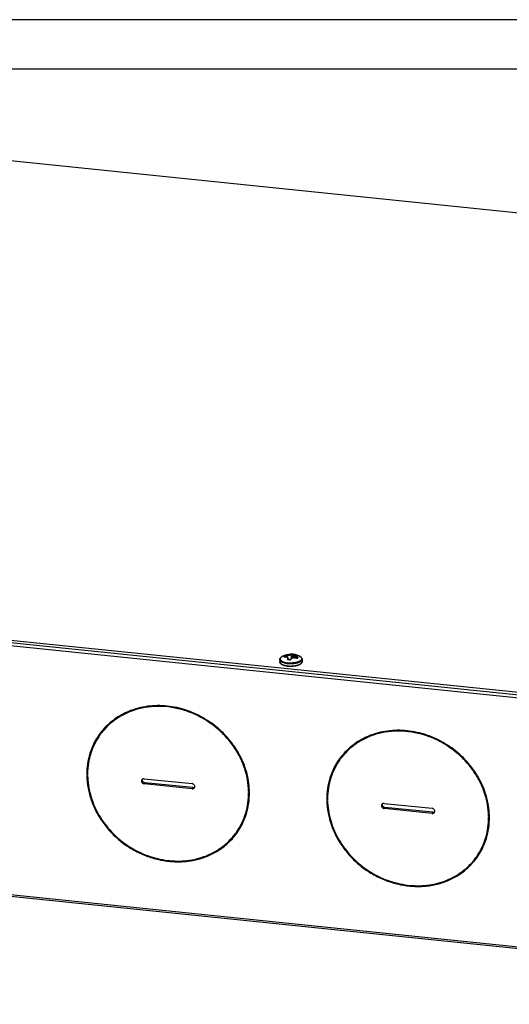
# Model space of a CAD drawing. Header units: millimetres. Extents: x -6552 to -4132, y 482 to 1483.
# Tile 76 of 80: x -4654 to -4478, y 1128 to 1483. Entities that reach past the tile are written whole.
import ezdxf

# ---------------------------------------------------------------- set-up
doc = ezdxf.new("R2010")
doc.units = ezdxf.units.MM
doc.header["$LTSCALE"] = 16.335
doc.layers.get('0').update_dxf_attribs({"linetype": 'CONTINUOUS'})
doc.layers.add('1', color=7, linetype='CONTINUOUS')
doc.layers.add('AXES', color=7, linetype='CONTINUOUS')

# ---------------------------------------------------------------- blocks, each defined once
blk = doc.blocks.new('AAXXX')
at = {"layer": '1'}
for p, q in [((-2141.569, 350.671), (-2223.646, 350.671)), ((-2222.681, 349.645), (-2142.534, 349.645))]:
    blk.add_line(p, q, dxfattribs=at)

msp = doc.modelspace()

# ---------------------------------------------------------------- linework, layer by layer
at = {"linetype": 'Continuous'}
for p, q in [((-4712.08, 1437.64), (-4445.19, 1410.16)), ((-4280.54, 1220.15), (-4835.8, 1277.34)), ((-4280.53, 1219.23), (-4835.79, 1276.42)), ((-4827.13, 1274.61), (-4289.16, 1219.2)), ((-4555.38, 1253.84), (-4555.38, 1253.84)), ((-4558.66, 1253.08), (-4558.66, 1253.14)), ((-4558.41, 1253.1), (-4558.43, 1253.3)), ((-4557.54, 1252.09), (-4557.55, 1252.16)), ((-4557.5, 1252.49), (-4557.45, 1252.07)), ((-4556.67, 1252.11), (-4556.67, 1252.11)), ((-4555.57, 1253.62), (-4555.65, 1252.78)), ((-4554.42, 1252.59), (-4554.38, 1252.89)), ((-4554.23, 1252.77), (-4554.23, 1252.77)), ((-4553.38, 1253.25), (-4553.38, 1253.25)), ((-4553.38, 1253.25), (-4553.38, 1253.25)), ((-4629.81, 1210.83), (-4630.08, 1210.45)), ((-4629.8, 1210.42), (-4630.08, 1210.45)), ((-4630.08, 1210.16), (-4629.79, 1210.13)), ((-4609.44, 1209.09), (-4592.15, 1207.31)), ((-4609.14, 1207.64), (-4609.42, 1207.26)), ((-4591.85, 1205.86), (-4609.14, 1207.64)), ((-4592.12, 1205.48), (-4609.42, 1207.26)), ((-4591.85, 1205.86), (-4592.12, 1205.48)), ((-4571.5, 1204.82), (-4571.77, 1204.44)), ((-4571.49, 1204.41), (-4571.77, 1204.44)), ((-4571.77, 1204.15), (-4571.48, 1204.12)), ((-4543.35, 1201.93), (-4543.62, 1201.54)), ((-4543.34, 1201.51), (-4543.62, 1201.54)), ((-4543.62, 1201.25), (-4543.33, 1201.22)), ((-4522.98, 1200.19), (-4505.69, 1198.41)), ((-4522.68, 1198.74), (-4522.96, 1198.35)), ((-4505.66, 1196.57), (-4522.96, 1198.35)), ((-4505.39, 1196.96), (-4522.68, 1198.74)), ((-4505.39, 1196.96), (-4505.66, 1196.57)), ((-4485.04, 1195.92), (-4485.31, 1195.54)), ((-4485.03, 1195.51), (-4485.31, 1195.54)), ((-4485.31, 1195.25), (-4485.02, 1195.22)), ((-4835.53, 1185.61), (-4278.34, 1128.23)), ((-4834.39, 1184.9), (-4279.13, 1127.71))]:
    msp.add_line(p, q, dxfattribs=at)
for points in [[(-4555.38, 1253.84), (-4555.39, 1253.83), (-4555.41, 1253.82), (-4555.43, 1253.81), (-4555.45, 1253.8), (-4555.47, 1253.79), (-4555.49, 1253.77), (-4555.51, 1253.75), (-4555.52, 1253.73), (-4555.54, 1253.71), (-4555.55, 1253.69), (-4555.56, 1253.67), (-4555.56, 1253.64), (-4555.57, 1253.62)], [(-4558.77, 1253.06), (-4558.79, 1253.05), (-4558.8, 1253.05), (-4558.82, 1253.05), (-4558.83, 1253.05), (-4558.84, 1253.05), (-4558.85, 1253.04), (-4558.86, 1253.04), (-4558.87, 1253.04), (-4558.88, 1253.04), (-4558.89, 1253.04), (-4558.89, 1253.04), (-4558.9, 1253.05), (-4558.9, 1253.05)], [(-4557.5, 1252.49), (-4557.51, 1252.52), (-4557.52, 1252.57), (-4557.53, 1252.63), (-4557.55, 1252.68), (-4557.58, 1252.72), (-4557.6, 1252.77), (-4557.63, 1252.81), (-4557.67, 1252.85), (-4557.71, 1252.89), (-4557.75, 1252.92), (-4557.8, 1252.95), (-4557.85, 1252.98), (-4557.9, 1253.01), (-4557.96, 1253.03), (-4558.02, 1253.05), (-4558.08, 1253.07), (-4558.15, 1253.08), (-4558.22, 1253.09), (-4558.3, 1253.1), (-4558.38, 1253.1), (-4558.46, 1253.1), (-4558.54, 1253.09), (-4558.62, 1253.08), (-4558.71, 1253.07), (-4558.77, 1253.06)], [(-4557.44, 1252.07), (-4557.46, 1252.07), (-4557.47, 1252.07), (-4557.49, 1252.07), (-4557.5, 1252.08), (-4557.51, 1252.08), (-4557.52, 1252.09), (-4557.53, 1252.09), (-4557.54, 1252.09), (-4557.55, 1252.1), (-4557.55, 1252.1), (-4557.55, 1252.1), (-4557.55, 1252.11)], [(-4556.67, 1252.11), (-4556.67, 1252.11), (-4556.67, 1252.1), (-4556.68, 1252.1), (-4556.68, 1252.09), (-4556.69, 1252.09), (-4556.7, 1252.08), (-4556.71, 1252.07), (-4556.72, 1252.06), (-4556.73, 1252.06), (-4556.75, 1252.05), (-4556.76, 1252.04), (-4556.78, 1252.04), (-4556.8, 1252.03), (-4556.82, 1252.02), (-4556.83, 1252.02), (-4556.85, 1252.02), (-4556.87, 1252.02), (-4556.89, 1252.01), (-4556.91, 1252.01), (-4556.93, 1252.01), (-4556.95, 1252.02), (-4556.96, 1252.02)], [(-4554.69, 1252.66), (-4554.79, 1252.69), (-4554.89, 1252.72), (-4554.99, 1252.74), (-4555.08, 1252.76), (-4555.18, 1252.78), (-4555.28, 1252.79), (-4555.37, 1252.79), (-4555.47, 1252.79), (-4555.56, 1252.79), (-4555.65, 1252.78), (-4555.74, 1252.77), (-4555.82, 1252.75), (-4555.91, 1252.73), (-4555.99, 1252.71), (-4556.07, 1252.68), (-4556.15, 1252.64), (-4556.22, 1252.6), (-4556.29, 1252.56), (-4556.35, 1252.51), (-4556.41, 1252.46), (-4556.47, 1252.41), (-4556.52, 1252.35), (-4556.57, 1252.29), (-4556.61, 1252.23), (-4556.64, 1252.16), (-4556.67, 1252.11)], [(-4554.36, 1252.59), (-4554.36, 1252.59), (-4554.37, 1252.59), (-4554.38, 1252.59), (-4554.4, 1252.59), (-4554.41, 1252.59), (-4554.43, 1252.59), (-4554.45, 1252.59), (-4554.47, 1252.59), (-4554.49, 1252.59), (-4554.51, 1252.6), (-4554.53, 1252.6), (-4554.55, 1252.61), (-4554.57, 1252.61), (-4554.59, 1252.62), (-4554.69, 1252.66)], [(-4554.35, 1252.59), (-4554.35, 1252.59), (-4554.35, 1252.59), (-4554.36, 1252.59)]]:
    msp.add_lwpolyline(points, dxfattribs=at)
for centre, radius, start, end in [((-4556.45, 1247.19), 6.8, 64.3486, 117.1908), ((-4742.36, 1236.91), 186.74, 4.8087, 5.1809), ((-4741.8, 1237.69), 186.36, 4.6161, 4.935), ((-4556.53, 1247.5), 6.24, 81.9608, 86.2782), ((-4556.47, 1247.6), 6.39, 84.1186, 86.286), ((-4556.48, 1247.54), 6.45, 81.9634, 84.1169), ((-4555.32, 1253.66), 0.189, 78.4531, 107.5133), ((-4558.27, 1250.71), 2.84, 119.6185, 120.4784), ((-4558.17, 1250.53), 3.04, 118.017, 119.6029), ((-4558.08, 1250.36), 3.23, 117.1902, 118.0179), ((-4559.02, 1252.91), 0.224, 38.115, 49.0319), ((-4558.36, 1250.9), 2.17, 100.4337, 101.6827), ((-4557.1, 1251.87), 2.01, 141.0184, 143.5424), ((-4556.71, 1259.47), 8.95, 262.9517, 264.1211), ((-4556.71, 1259.41), 8.62, 262.9484, 264.1243), ((-4557.4, 1252.12), 0.152, 186.8079, 187.3412), ((-4557.96, 1245.04), 6.99, 84.1156, 86.0958), ((-4557.92, 1245.02), 7.06, 82.1575, 86.0821), ((-4557.97, 1244.93), 7.1, 82.1587, 84.1183), ((-4384.05, 1232.43), 172.92, 172.9441, 173.2474), ((-4554.31, 1253.41), 0.871, 247.9816, 248.6926), ((-4551.28, 1250.49), 3.72, 145.2612, 145.7496), ((-4554.24, 1252.48), 0.153, 127.9679, 135.5023), ((-4555.54, 1254.83), 4.96, 289.6628, 291.3935), ((-4554.89, 1250.44), 3.19, 62.8892, 64.3523), ((-4554.79, 1250.65), 2.96, 61.6716, 62.8778), ((-4556.72, 1257.9), 8.34, 262.0349, 263.2468), ((-4556.47, 1258.38), 8.63, 278.547, 279.7445), ((-4556.4, 1257.98), 8.23, 279.7486, 280.9847), ((-4556.32, 1257.57), 7.81, 280.9901, 282.2707), ((-4556.23, 1257.14), 7.37, 282.2761, 283.606), ((-4606.31, 1211.29), 23.67, 143.5051, 144.1135), ((-4606.26, 1211.25), 23.44, 142.9568, 144.1135), ((-4519.85, 1202.38), 23.67, 143.5051, 144.1135), ((-4519.8, 1202.34), 23.44, 142.9568, 144.1135), ((-4603.4, 1210.63), 26.39, 179.5622, 180.1933), ((-4603.35, 1210.63), 26.45, 180.1931, 180.4561), ((-4609.6, 1208.3), 0.785, 126.4648, 144.0572), ((-4591.96, 1206.27), 0.785, 324.1738, 341.678), ((-4591.7, 1206.67), 0.808, 302.4784, 306.4911), ((-4598.42, 1203.91), 26.94, 1.3417, 1.9588), ((-4598.34, 1203.91), 26.86, 1.0798, 1.3415), ((-4516.94, 1201.72), 26.39, 179.5622, 180.1933), ((-4516.89, 1201.72), 26.45, 180.1931, 180.4561), ((-4523.14, 1199.4), 0.785, 126.4648, 144.0572), ((-4505.5, 1197.36), 0.785, 324.1738, 341.678), ((-4505.24, 1197.77), 0.808, 302.4784, 306.4911), ((-4511.96, 1195), 26.94, 1.3417, 1.9588), ((-4511.88, 1195), 26.86, 1.0798, 1.3415), ((-4595.31, 1203.33), 23.44, 324.1135, 325.2701), ((-4595.31, 1203.33), 23.45, 325.2701, 325.6874), ((-4595.25, 1203.29), 23.68, 324.1135, 324.6503), ((-4508.85, 1194.42), 23.44, 324.1135, 325.2701), ((-4508.79, 1194.38), 23.68, 324.1135, 324.6503), ((-4508.85, 1194.42), 23.45, 325.2701, 325.6874)]:
    msp.add_arc(centre, radius, start, end, dxfattribs=at)
for points, knots in [([(-4556.58, 1253.97), (-4556.62, 1253.96), (-4556.71, 1253.94), (-4556.87, 1253.9), (-4557.07, 1253.86), (-4557.41, 1253.78), (-4557.86, 1253.68), (-4558.24, 1253.59), (-4558.43, 1253.55)], [0, 0, 0, 0, 0.06111, 0.148699, 0.260525, 0.392537, 0.693524, 1, 1, 1, 1]), ([(-4556.38, 1253.77), (-4556.4, 1253.77), (-4556.44, 1253.75), (-4556.54, 1253.72), (-4556.7, 1253.68), (-4556.93, 1253.62), (-4557.19, 1253.56), (-4557.49, 1253.49), (-4557.9, 1253.41), (-4558.22, 1253.34), (-4558.43, 1253.3)], [0, 0, 0, 0, 0.027811, 0.062339, 0.150804, 0.262932, 0.394653, 0.54052, 0.694252, 1, 1, 1, 1]), ([(-4556.06, 1253.98), (-4556.11, 1253.98), (-4556.19, 1253.98), (-4556.3, 1253.99), (-4556.37, 1253.99), (-4556.44, 1253.99), (-4556.5, 1253.98), (-4556.54, 1253.98), (-4556.57, 1253.98), (-4556.58, 1253.97)], [0, 0, 0, 0, 0.313177, 0.46705, 0.611312, 0.740796, 0.851058, 0.938415, 1, 1, 1, 1]), ([(-4556.38, 1253.77), (-4556.38, 1253.8), (-4556.39, 1253.85), (-4556.44, 1253.92), (-4556.5, 1253.96), (-4556.55, 1253.97), (-4556.58, 1253.97)], [0, 0, 0, 0, 0.254333, 0.507077, 0.755696, 1, 1, 1, 1]), ([(-4556.13, 1253.72), (-4556.15, 1253.72), (-4556.21, 1253.73), (-4556.27, 1253.74), (-4556.32, 1253.75), (-4556.34, 1253.76), (-4556.37, 1253.77), (-4556.38, 1253.77), (-4556.38, 1253.77)], [0, 0, 0, 0, 0.316532, 0.612422, 0.739779, 0.848614, 0.936144, 1, 1, 1, 1]), ([(-4556.13, 1253.72), (-4556.13, 1253.74), (-4556.13, 1253.77), (-4556.12, 1253.81), (-4556.12, 1253.85), (-4556.11, 1253.89), (-4556.1, 1253.93), (-4556.09, 1253.95), (-4556.08, 1253.96), (-4556.07, 1253.97), (-4556.06, 1253.98), (-4556.06, 1253.98)], [0, 0, 0, 0, 0.164987, 0.33287, 0.495036, 0.643772, 0.77203, 0.874508, 0.915278, 0.949165, 1, 1, 1, 1]), ([(-4555.66, 1253.67), (-4555.66, 1253.69), (-4555.66, 1253.72), (-4555.65, 1253.76), (-4555.64, 1253.81), (-4555.63, 1253.84), (-4555.62, 1253.88), (-4555.61, 1253.9), (-4555.6, 1253.91), (-4555.59, 1253.92), (-4555.58, 1253.93), (-4555.58, 1253.93)], [0, 0, 0, 0, 0.163904, 0.331437, 0.493897, 0.643426, 0.772749, 0.876211, 0.917242, 0.951067, 1, 1, 1, 1]), ([(-4555.28, 1253.84), (-4555.28, 1253.84), (-4555.28, 1253.84), (-4555.27, 1253.85), (-4555.27, 1253.85), (-4555.27, 1253.85), (-4555.27, 1253.85), (-4555.27, 1253.85), (-4555.28, 1253.86), (-4555.28, 1253.86), (-4555.3, 1253.87), (-4555.31, 1253.87), (-4555.33, 1253.88), (-4555.35, 1253.88), (-4555.38, 1253.89), (-4555.4, 1253.9), (-4555.45, 1253.91), (-4555.5, 1253.92), (-4555.55, 1253.92), (-4555.58, 1253.93)], [0, 0, 0, 0, 0.025336, 0.034592, 0.042036, 0.048459, 0.055057, 0.06294, 0.072784, 0.099514, 0.136421, 0.183659, 0.241095, 0.30836, 0.384993, 0.470367, 0.563761, 0.771346, 1, 1, 1, 1]), ([(-4554.26, 1253.12), (-4554.35, 1253.16), (-4554.52, 1253.23), (-4554.72, 1253.33), (-4554.87, 1253.41), (-4554.97, 1253.47), (-4555.06, 1253.53), (-4555.14, 1253.58), (-4555.21, 1253.63), (-4555.26, 1253.67), (-4555.3, 1253.71), (-4555.32, 1253.74), (-4555.33, 1253.77), (-4555.33, 1253.78), (-4555.33, 1253.79), (-4555.33, 1253.81), (-4555.32, 1253.82), (-4555.31, 1253.83), (-4555.3, 1253.84), (-4555.29, 1253.84), (-4555.28, 1253.84)], [0, 0, 0, 0, 0.21153, 0.409295, 0.500439, 0.585058, 0.662205, 0.731059, 0.790968, 0.841497, 0.882519, 0.914362, 0.927188, 0.938281, 0.948076, 0.95718, 0.96632, 0.976184, 0.987298, 1, 1, 1, 1]), ([(-4560.52, 1252.04), (-4560.52, 1252.11), (-4560.51, 1252.23), (-4560.45, 1252.4), (-4560.37, 1252.57), (-4560.27, 1252.7), (-4560.19, 1252.8), (-4560.09, 1252.89), (-4559.95, 1253), (-4559.77, 1253.13), (-4559.63, 1253.2), (-4559.56, 1253.24)], [0, 0, 0, 0, 0.113414, 0.226957, 0.342669, 0.461505, 0.522722, 0.585383, 0.715704, 0.853681, 1, 1, 1, 1]), ([(-4557.81, 1250.58), (-4558, 1250.61), (-4558.37, 1250.67), (-4558.89, 1250.79), (-4559.29, 1250.92), (-4559.57, 1251.04), (-4559.76, 1251.13), (-4559.93, 1251.23), (-4560.08, 1251.34), (-4560.21, 1251.45), (-4560.32, 1251.56), (-4560.41, 1251.68), (-4560.47, 1251.8), (-4560.51, 1251.92), (-4560.52, 1252), (-4560.52, 1252.04)], [0, 0, 0, 0, 0.175416, 0.339521, 0.489527, 0.558559, 0.623327, 0.68372, 0.739715, 0.791403, 0.839015, 0.882955, 0.923839, 0.962506, 1, 1, 1, 1]), ([(-4559.29, 1250), (-4559.37, 1250.03), (-4559.54, 1250.11), (-4559.77, 1250.23), (-4559.98, 1250.37), (-4560.16, 1250.52), (-4560.3, 1250.68), (-4560.42, 1250.87), (-4560.49, 1251.06), (-4560.51, 1251.2), (-4560.51, 1251.27)], [0, 0, 0, 0, 0.150545, 0.291592, 0.423626, 0.547663, 0.665335, 0.778786, 0.889684, 1, 1, 1, 1]), ([(-4560.51, 1251.27), (-4560.51, 1251.21), (-4560.49, 1251.1), (-4560.43, 1250.94), (-4560.32, 1250.79), (-4560.18, 1250.64), (-4559.99, 1250.5), (-4559.78, 1250.37), (-4559.53, 1250.25), (-4559.35, 1250.17), (-4559.26, 1250.14)], [0, 0, 0, 0, 0.090463, 0.185666, 0.289527, 0.404788, 0.533065, 0.675078, 0.830875, 1, 1, 1, 1]), ([(-4559.71, 1253.15), (-4559.79, 1253.11), (-4559.94, 1253.01), (-4560.13, 1252.85), (-4560.27, 1252.68), (-4560.35, 1252.53), (-4560.38, 1252.41), (-4560.39, 1252.32), (-4560.39, 1252.23), (-4560.38, 1252.14), (-4560.35, 1252.05), (-4560.3, 1251.93), (-4560.2, 1251.79), (-4560.03, 1251.63), (-4559.81, 1251.47), (-4559.56, 1251.33), (-4559.26, 1251.21), (-4558.93, 1251.09), (-4558.57, 1251), (-4558.18, 1250.92), (-4557.91, 1250.88), (-4557.77, 1250.86)], [0, 0, 0, 0, 0.063907, 0.120753, 0.171063, 0.216011, 0.237104, 0.257657, 0.278019, 0.298552, 0.319606, 0.341501, 0.388787, 0.442081, 0.502228, 0.569514, 0.643816, 0.724723, 0.811603, 0.903661, 1, 1, 1, 1]), ([(-4559.26, 1250.14), (-4559.15, 1250.1), (-4558.92, 1250.03), (-4558.57, 1249.94), (-4558.19, 1249.86), (-4557.93, 1249.83), (-4557.8, 1249.81)], [0, 0, 0, 0, 0.229452, 0.473962, 0.731559, 1, 1, 1, 1]), ([(-4559.07, 1253.13), (-4559.07, 1253.12), (-4559.08, 1253.11), (-4559.08, 1253.09), (-4559.08, 1253.08), (-4559.08, 1253.07), (-4559.07, 1253.05), (-4559.06, 1253.04), (-4559.05, 1253.03), (-4559.03, 1253.02), (-4558.99, 1253.02), (-4558.93, 1253.01), (-4558.87, 1253.02), (-4558.83, 1253.03), (-4558.8, 1253.03)], [0, 0, 0, 0, 0.052993, 0.0992, 0.139905, 0.177337, 0.214398, 0.254005, 0.298425, 0.349107, 0.471607, 0.622944, 0.800612, 1, 1, 1, 1]), ([(-4558.93, 1253.32), (-4558.94, 1253.3), (-4558.99, 1253.24), (-4559.03, 1253.18), (-4559.07, 1253.13)], [0, 0, 0, 0, 0.239717, 1, 1, 1, 1]), ([(-4558.87, 1253.08), (-4558.88, 1253.09), (-4558.91, 1253.11), (-4558.96, 1253.13), (-4559.02, 1253.13), (-4559.05, 1253.13), (-4559.07, 1253.13)], [0, 0, 0, 0, 0.256645, 0.511342, 0.76007, 1, 1, 1, 1]), ([(-4558.43, 1253.55), (-4558.48, 1253.54), (-4558.58, 1253.51), (-4558.71, 1253.46), (-4558.79, 1253.41), (-4558.85, 1253.38), (-4558.89, 1253.35), (-4558.92, 1253.33), (-4558.93, 1253.32)], [0, 0, 0, 0, 0.289118, 0.576854, 0.708136, 0.82486, 0.923089, 1, 1, 1, 1]), ([(-4558.66, 1253.14), (-4558.67, 1253.15), (-4558.67, 1253.18), (-4558.69, 1253.22), (-4558.72, 1253.26), (-4558.77, 1253.3), (-4558.82, 1253.32), (-4558.88, 1253.33), (-4558.91, 1253.32), (-4558.93, 1253.32)], [0, 0, 0, 0, 0.122574, 0.24813, 0.375618, 0.503978, 0.756415, 0.879823, 1, 1, 1, 1]), ([(-4558.77, 1253.06), (-4558.78, 1253.06), (-4558.79, 1253.05), (-4558.8, 1253.04), (-4558.8, 1253.03)], [0, 0, 0, 0, 0.455573, 1, 1, 1, 1]), ([(-4558.76, 1253.04), (-4558.67, 1253.06), (-4558.51, 1253.08), (-4558.31, 1253.07), (-4558.17, 1253.05), (-4558.05, 1253.01), (-4557.94, 1252.96), (-4557.85, 1252.88), (-4557.8, 1252.82), (-4557.76, 1252.74), (-4557.74, 1252.67), (-4557.73, 1252.58), (-4557.74, 1252.49), (-4557.75, 1252.4), (-4557.77, 1252.34), (-4557.78, 1252.31)], [0, 0, 0, 0, 0.163234, 0.311867, 0.380056, 0.443997, 0.559816, 0.613231, 0.664837, 0.71586, 0.767559, 0.821066, 0.877274, 0.936801, 1, 1, 1, 1]), ([(-4558.43, 1253.3), (-4558.45, 1253.29), (-4558.5, 1253.27), (-4558.56, 1253.23), (-4558.6, 1253.2), (-4558.63, 1253.18), (-4558.65, 1253.16), (-4558.66, 1253.14), (-4558.66, 1253.14)], [0, 0, 0, 0, 0.277716, 0.560324, 0.693073, 0.813889, 0.917765, 1, 1, 1, 1]), ([(-4558.43, 1253.3), (-4558.43, 1253.33), (-4558.45, 1253.38), (-4558.45, 1253.44), (-4558.45, 1253.48), (-4558.45, 1253.51), (-4558.44, 1253.53), (-4558.43, 1253.54), (-4558.43, 1253.55)], [0, 0, 0, 0, 0.31077, 0.602913, 0.730142, 0.839668, 0.929513, 1, 1, 1, 1]), ([(-4557.78, 1252.31), (-4557.79, 1252.29), (-4557.79, 1252.26), (-4557.79, 1252.2), (-4557.77, 1252.15), (-4557.74, 1252.11), (-4557.69, 1252.07), (-4557.6, 1252.03), (-4557.53, 1252.01), (-4557.48, 1252.01)], [0, 0, 0, 0, 0.111756, 0.219244, 0.327532, 0.441583, 0.565023, 0.699644, 1, 1, 1, 1]), ([(-4557.55, 1252.16), (-4557.56, 1252.18), (-4557.58, 1252.22), (-4557.63, 1252.27), (-4557.7, 1252.3), (-4557.75, 1252.31), (-4557.78, 1252.31)], [0, 0, 0, 0, 0.221768, 0.471379, 0.737024, 1, 1, 1, 1]), ([(-4555.19, 1250.62), (-4555.39, 1250.59), (-4555.8, 1250.54), (-4556.41, 1250.51), (-4557.02, 1250.51), (-4557.43, 1250.54), (-4557.63, 1250.56)], [0, 0, 0, 0, 0.246342, 0.498502, 0.75141, 1, 1, 1, 1]), ([(-4555.24, 1250.89), (-4555.43, 1250.86), (-4555.82, 1250.82), (-4556.41, 1250.79), (-4557.01, 1250.79), (-4557.4, 1250.82), (-4557.6, 1250.84)], [0, 0, 0, 0, 0.246342, 0.498502, 0.75141, 1, 1, 1, 1]), ([(-4557.55, 1252.16), (-4557.55, 1252.16), (-4557.56, 1252.14), (-4557.56, 1252.12), (-4557.55, 1252.11)], [0, 0, 0, 0, 0.253722, 1, 1, 1, 1]), ([(-4557.5, 1252.49), (-4557.5, 1252.44), (-4557.5, 1252.33), (-4557.53, 1252.22), (-4557.55, 1252.16)], [0, 0, 0, 0, 0.474316, 1, 1, 1, 1]), ([(-4557.44, 1252.07), (-4557.44, 1252.07), (-4557.45, 1252.07), (-4557.45, 1252.06), (-4557.46, 1252.06), (-4557.47, 1252.05), (-4557.47, 1252.03), (-4557.48, 1252.02), (-4557.48, 1252.01)], [0, 0, 0, 0, 0.073821, 0.155651, 0.25133, 0.364098, 0.645673, 1, 1, 1, 1]), ([(-4557, 1251.96), (-4556.98, 1251.96), (-4556.92, 1251.95), (-4556.84, 1251.96), (-4556.76, 1251.97), (-4556.69, 1252), (-4556.62, 1252.03), (-4556.55, 1252.09), (-4556.5, 1252.14), (-4556.49, 1252.18)], [0, 0, 0, 0, 0.135928, 0.273822, 0.410616, 0.543545, 0.670266, 0.789108, 1, 1, 1, 1]), ([(-4556.96, 1252.02), (-4556.96, 1252.02), (-4556.96, 1252.02), (-4556.97, 1252.01), (-4556.98, 1252.01), (-4556.98, 1252), (-4556.99, 1251.98), (-4557, 1251.97), (-4557, 1251.96)], [0, 0, 0, 0, 0.066218, 0.142338, 0.234916, 0.347106, 0.633946, 1, 1, 1, 1]), ([(-4556.67, 1252.11), (-4556.67, 1252.12), (-4556.66, 1252.13), (-4556.64, 1252.16), (-4556.6, 1252.18), (-4556.55, 1252.19), (-4556.51, 1252.18), (-4556.49, 1252.18)], [0, 0, 0, 0, 0.106972, 0.216528, 0.450807, 0.712908, 1, 1, 1, 1]), ([(-4556.49, 1252.18), (-4556.46, 1252.24), (-4556.38, 1252.37), (-4556.22, 1252.53), (-4556.01, 1252.65), (-4555.76, 1252.73), (-4555.49, 1252.76), (-4555.11, 1252.75), (-4554.82, 1252.68), (-4554.64, 1252.6)], [0, 0, 0, 0, 0.10242, 0.209564, 0.324226, 0.447639, 0.579259, 0.717128, 1, 1, 1, 1]), ([(-4555.56, 1253.67), (-4555.57, 1253.67), (-4555.61, 1253.67), (-4555.64, 1253.67), (-4555.66, 1253.67)], [0, 0, 0, 0, 0.445656, 1, 1, 1, 1]), ([(-4554.38, 1252.89), (-4554.47, 1252.92), (-4554.63, 1252.99), (-4554.85, 1253.09), (-4555.06, 1253.19), (-4555.21, 1253.28), (-4555.32, 1253.35), (-4555.39, 1253.39), (-4555.44, 1253.44), (-4555.49, 1253.48), (-4555.52, 1253.52), (-4555.55, 1253.56), (-4555.57, 1253.6), (-4555.57, 1253.62)], [0, 0, 0, 0, 0.187418, 0.365183, 0.528353, 0.672188, 0.735557, 0.792668, 0.843224, 0.887061, 0.924192, 0.954893, 1, 1, 1, 1]), ([(-4552.8, 1251.94), (-4552.85, 1251.88), (-4552.96, 1251.76), (-4553.17, 1251.59), (-4553.42, 1251.44), (-4553.72, 1251.3), (-4554.05, 1251.17), (-4554.42, 1251.06), (-4554.82, 1250.96), (-4555.1, 1250.91), (-4555.24, 1250.89)], [0, 0, 0, 0, 0.085609, 0.18271, 0.291955, 0.413251, 0.545927, 0.688905, 0.840802, 1, 1, 1, 1]), ([(-4552.68, 1251.7), (-4552.72, 1251.64), (-4552.84, 1251.51), (-4553.05, 1251.34), (-4553.31, 1251.18), (-4553.62, 1251.03), (-4553.97, 1250.9), (-4554.35, 1250.79), (-4554.76, 1250.69), (-4555.05, 1250.64), (-4555.19, 1250.62)], [0, 0, 0, 0, 0.085609, 0.18271, 0.291955, 0.413251, 0.545927, 0.688905, 0.840802, 1, 1, 1, 1]), ([(-4554.61, 1252.63), (-4554.62, 1252.63), (-4554.62, 1252.63), (-4554.62, 1252.63), (-4554.62, 1252.62), (-4554.63, 1252.61), (-4554.63, 1252.61), (-4554.64, 1252.6)], [0, 0, 0, 0, 0.097719, 0.181346, 0.291784, 0.593967, 1, 1, 1, 1]), ([(-4554.63, 1252.6), (-4554.58, 1252.58), (-4554.5, 1252.56), (-4554.4, 1252.54), (-4554.33, 1252.54), (-4554.26, 1252.55), (-4554.21, 1252.56), (-4554.17, 1252.58), (-4554.14, 1252.61), (-4554.13, 1252.62)], [0, 0, 0, 0, 0.307353, 0.453866, 0.59063, 0.71462, 0.823848, 0.918095, 1, 1, 1, 1]), ([(-4554.49, 1249.98), (-4554.44, 1249.99), (-4554.23, 1250.04), (-4554.03, 1250.11), (-4553.88, 1250.16)], [0, 0, 0, 0, 0.25976, 1, 1, 1, 1]), ([(-4554.38, 1252.89), (-4554.37, 1252.91), (-4554.35, 1252.96), (-4554.33, 1253.02), (-4554.31, 1253.06), (-4554.29, 1253.08), (-4554.28, 1253.1), (-4554.27, 1253.11), (-4554.26, 1253.12)], [0, 0, 0, 0, 0.293328, 0.585261, 0.717054, 0.83269, 0.928105, 1, 1, 1, 1]), ([(-4554.25, 1252.73), (-4554.26, 1252.75), (-4554.27, 1252.77), (-4554.3, 1252.81), (-4554.34, 1252.85), (-4554.37, 1252.88), (-4554.38, 1252.89)], [0, 0, 0, 0, 0.202795, 0.443543, 0.713075, 1, 1, 1, 1]), ([(-4554.23, 1252.77), (-4554.23, 1252.76), (-4554.27, 1252.71), (-4554.31, 1252.66), (-4554.34, 1252.62)], [0, 0, 0, 0, 0.242251, 1, 1, 1, 1]), ([(-4554.34, 1252.6), (-4554.32, 1252.61), (-4554.29, 1252.63), (-4554.24, 1252.64), (-4554.19, 1252.64), (-4554.15, 1252.63), (-4554.13, 1252.62)], [0, 0, 0, 0, 0.23616, 0.481629, 0.737091, 1, 1, 1, 1]), ([(-4554, 1252.81), (-4553.99, 1252.81), (-4553.99, 1252.82), (-4553.98, 1252.85), (-4553.98, 1252.88), (-4554, 1252.92), (-4554.03, 1252.96), (-4554.07, 1253.01), (-4554.13, 1253.05), (-4554.19, 1253.09), (-4554.24, 1253.11), (-4554.26, 1253.12)], [0, 0, 0, 0, 0.039108, 0.077601, 0.158835, 0.254833, 0.370216, 0.505246, 0.657714, 0.824127, 1, 1, 1, 1]), ([(-4554.23, 1252.77), (-4554.21, 1252.78), (-4554.19, 1252.8), (-4554.15, 1252.82), (-4554.11, 1252.83), (-4554.06, 1252.83), (-4554.02, 1252.82), (-4554, 1252.81)], [0, 0, 0, 0, 0.238877, 0.360749, 0.484621, 0.738287, 1, 1, 1, 1]), ([(-4554.13, 1252.62), (-4554.12, 1252.63), (-4554.08, 1252.7), (-4554.03, 1252.76), (-4554, 1252.81)], [0, 0, 0, 0, 0.261916, 1, 1, 1, 1]), ([(-4552.71, 1250.78), (-4552.78, 1250.69), (-4552.94, 1250.51), (-4553.25, 1250.29), (-4553.61, 1250.1), (-4553.88, 1250), (-4554.02, 1249.95)], [0, 0, 0, 0, 0.215762, 0.451807, 0.712834, 1, 1, 1, 1]), ([(-4553.74, 1250.21), (-4553.62, 1250.26), (-4553.39, 1250.36), (-4553.09, 1250.53), (-4552.85, 1250.71), (-4552.72, 1250.85), (-4552.67, 1250.93)], [0, 0, 0, 0, 0.296596, 0.562239, 0.796194, 1, 1, 1, 1]), ([(-4553.51, 1253.32), (-4553.44, 1253.29), (-4553.3, 1253.21), (-4553.11, 1253.1), (-4552.97, 1252.99), (-4552.87, 1252.89), (-4552.78, 1252.8), (-4552.68, 1252.67), (-4552.59, 1252.51), (-4552.53, 1252.33), (-4552.52, 1252.21), (-4552.52, 1252.15)], [0, 0, 0, 0, 0.146311, 0.284282, 0.414601, 0.477261, 0.538479, 0.657314, 0.773025, 0.88659, 1, 1, 1, 1]), ([(-4553.38, 1253.25), (-4553.3, 1253.21), (-4553.15, 1253.12), (-4552.96, 1252.97), (-4552.81, 1252.81), (-4552.72, 1252.66), (-4552.68, 1252.54), (-4552.66, 1252.46), (-4552.65, 1252.37), (-4552.66, 1252.28), (-4552.67, 1252.2), (-4552.72, 1252.08), (-4552.77, 1251.99), (-4552.8, 1251.94)], [0, 0, 0, 0, 0.1656, 0.31339, 0.4445, 0.56156, 0.616268, 0.669318, 0.721543, 0.773829, 0.827064, 0.882082, 1, 1, 1, 1]), ([(-4552.51, 1251.38), (-4552.51, 1251.32), (-4552.52, 1251.22), (-4552.56, 1251.06), (-4552.62, 1250.92), (-4552.68, 1250.82), (-4552.71, 1250.78)], [0, 0, 0, 0, 0.246923, 0.494466, 0.744686, 1, 1, 1, 1]), ([(-4552.52, 1252.15), (-4552.52, 1252.11), (-4552.53, 1252.04), (-4552.56, 1251.92), (-4552.61, 1251.81), (-4552.65, 1251.74), (-4552.68, 1251.7)], [0, 0, 0, 0, 0.235, 0.476364, 0.729855, 1, 1, 1, 1]), ([(-4552.67, 1250.93), (-4552.64, 1250.96), (-4552.6, 1251.03), (-4552.54, 1251.15), (-4552.51, 1251.26), (-4552.51, 1251.34), (-4552.51, 1251.38)], [0, 0, 0, 0, 0.270145, 0.523636, 0.765, 1, 1, 1, 1]), ([(-4557.87, 1249.64), (-4558, 1249.66), (-4558.25, 1249.7), (-4558.62, 1249.78), (-4558.96, 1249.88), (-4559.18, 1249.96), (-4559.29, 1250)], [0, 0, 0, 0, 0.268454, 0.52578, 0.770097, 1, 1, 1, 1]), ([(-4557.8, 1249.81), (-4557.59, 1249.78), (-4557.15, 1249.74), (-4556.49, 1249.73), (-4555.83, 1249.76), (-4555.4, 1249.81), (-4555.18, 1249.84)], [0, 0, 0, 0, 0.247011, 0.499939, 0.752898, 1, 1, 1, 1]), ([(-4555.16, 1249.67), (-4555.37, 1249.64), (-4555.79, 1249.59), (-4556.42, 1249.55), (-4557.06, 1249.56), (-4557.49, 1249.59), (-4557.7, 1249.62)], [0, 0, 0, 0, 0.246377, 0.49894, 0.75204, 1, 1, 1, 1]), ([(-4554.49, 1249.81), (-4554.54, 1249.79), (-4554.77, 1249.74), (-4554.99, 1249.7), (-4555.16, 1249.67)], [0, 0, 0, 0, 0.243263, 1, 1, 1, 1]), ([(-4554.02, 1249.95), (-4554.06, 1249.93), (-4554.22, 1249.88), (-4554.37, 1249.84), (-4554.49, 1249.81)], [0, 0, 0, 0, 0.243097, 1, 1, 1, 1]), ([(-4612.39, 1234.3), (-4613.7, 1233.91), (-4616.23, 1232.95), (-4619.73, 1230.94), (-4622.82, 1228.41), (-4624.56, 1226.42), (-4625.34, 1225.37)], [0, 0, 0, 0, 0.254818, 0.505684, 0.753635, 1, 1, 1, 1]), ([(-4571.77, 1204.44), (-4571.8, 1205.92), (-4572.11, 1208.91), (-4573.28, 1213.31), (-4575.15, 1217.55), (-4577.65, 1221.53), (-4580.73, 1225.15), (-4584.31, 1228.33), (-4588.31, 1230.98), (-4592.61, 1233.03), (-4597.12, 1234.45), (-4601.72, 1235.19), (-4605.56, 1235.22), (-4608.57, 1234.89), (-4611.47, 1234.33), (-4614.96, 1233.21), (-4618.18, 1231.54), (-4620.53, 1229.89), (-4622.15, 1228.52), (-4623.65, 1227.02), (-4624.55, 1225.93), (-4624.97, 1225.37)], [0, 0, 0, 0, 0.06087, 0.122974, 0.186258, 0.250559, 0.315619, 0.381115, 0.44669, 0.511976, 0.576632, 0.64037, 0.702985, 0.733858, 0.764422, 0.824602, 0.883718, 0.912981, 0.942085, 0.971074, 1, 1, 1, 1]), ([(-4612.39, 1234.3), (-4613.66, 1233.9), (-4616.13, 1232.92), (-4619.53, 1230.9), (-4622.53, 1228.39), (-4624.22, 1226.42), (-4624.97, 1225.37)], [0, 0, 0, 0, 0.254644, 0.505447, 0.753458, 1, 1, 1, 1]), ([(-4571.5, 1204.83), (-4571.54, 1205.97), (-4571.76, 1208.28), (-4572.53, 1211.69), (-4573.71, 1215.04), (-4575.82, 1219.37), (-4579.41, 1224.36), (-4584.93, 1229.31), (-4591.37, 1232.97), (-4597.24, 1234.8), (-4602.01, 1235.44), (-4605.56, 1235.5), (-4609.04, 1235.14), (-4611.3, 1234.63), (-4612.39, 1234.3)], [0, 0, 0, 0, 0.059808, 0.120544, 0.182196, 0.2447, 0.371585, 0.500092, 0.628584, 0.755427, 0.817902, 0.879523, 0.940226, 1, 1, 1, 1]), ([(-4525.93, 1225.4), (-4527.24, 1225.01), (-4529.77, 1224.04), (-4533.27, 1222.03), (-4536.36, 1219.51), (-4538.1, 1217.52), (-4538.89, 1216.46)], [0, 0, 0, 0, 0.254818, 0.505684, 0.753635, 1, 1, 1, 1]), ([(-4485.31, 1195.54), (-4485.34, 1197.02), (-4485.65, 1200.01), (-4486.82, 1204.4), (-4488.69, 1208.64), (-4491.19, 1212.62), (-4494.27, 1216.24), (-4497.85, 1219.42), (-4501.85, 1222.07), (-4506.15, 1224.13), (-4510.66, 1225.54), (-4515.26, 1226.28), (-4519.1, 1226.31), (-4522.11, 1225.98), (-4525.01, 1225.43), (-4528.5, 1224.31), (-4531.72, 1222.63), (-4534.07, 1220.99), (-4535.69, 1219.62), (-4537.19, 1218.11), (-4538.09, 1217.03), (-4538.51, 1216.46)], [0, 0, 0, 0, 0.06087, 0.122974, 0.186258, 0.250559, 0.315619, 0.381115, 0.44669, 0.511976, 0.576632, 0.64037, 0.702985, 0.733858, 0.764422, 0.824602, 0.883718, 0.912981, 0.942085, 0.971074, 1, 1, 1, 1]), ([(-4525.93, 1225.39), (-4527.2, 1225), (-4529.67, 1224.01), (-4533.07, 1221.99), (-4536.07, 1219.48), (-4537.76, 1217.51), (-4538.51, 1216.47)], [0, 0, 0, 0, 0.254644, 0.505447, 0.753458, 1, 1, 1, 1]), ([(-4485.04, 1195.92), (-4485.08, 1197.07), (-4485.3, 1199.37), (-4486.07, 1202.79), (-4487.25, 1206.14), (-4489.36, 1210.47), (-4492.95, 1215.45), (-4498.47, 1220.4), (-4504.91, 1224.07), (-4510.78, 1225.9), (-4515.55, 1226.53), (-4519.1, 1226.59), (-4522.58, 1226.24), (-4524.84, 1225.72), (-4525.93, 1225.4)], [0, 0, 0, 0, 0.059808, 0.120544, 0.182196, 0.2447, 0.371585, 0.500092, 0.628584, 0.755427, 0.817902, 0.879523, 0.940226, 1, 1, 1, 1]), ([(-4625.49, 1225.16), (-4626.25, 1224.12), (-4627.59, 1221.9), (-4629.05, 1218.27), (-4629.92, 1214.42), (-4630.1, 1211.78), (-4630.08, 1210.45)], [0, 0, 0, 0, 0.246607, 0.494654, 0.745438, 1, 1, 1, 1]), ([(-4625.59, 1225.02), (-4626.29, 1224), (-4627.52, 1221.84), (-4628.86, 1218.34), (-4629.66, 1214.64), (-4629.82, 1212.11), (-4629.81, 1210.83)], [0, 0, 0, 0, 0.246569, 0.494685, 0.745516, 1, 1, 1, 1]), ([(-4625.25, 1224.99), (-4625.98, 1223.98), (-4627.28, 1221.84), (-4628.71, 1218.36), (-4629.58, 1214.66), (-4629.79, 1212.11), (-4629.8, 1210.83)], [0, 0, 0, 0, 0.246764, 0.494897, 0.745638, 1, 1, 1, 1]), ([(-4539.03, 1216.26), (-4539.79, 1215.22), (-4541.13, 1213), (-4542.59, 1209.37), (-4543.46, 1205.52), (-4543.64, 1202.87), (-4543.62, 1201.54)], [0, 0, 0, 0, 0.246607, 0.494654, 0.745438, 1, 1, 1, 1]), ([(-4539.13, 1216.11), (-4539.83, 1215.09), (-4541.06, 1212.93), (-4542.4, 1209.43), (-4543.2, 1205.73), (-4543.36, 1203.2), (-4543.35, 1201.93)], [0, 0, 0, 0, 0.246569, 0.494685, 0.745516, 1, 1, 1, 1]), ([(-4538.79, 1216.08), (-4539.52, 1215.08), (-4540.82, 1212.94), (-4542.25, 1209.45), (-4543.12, 1205.75), (-4543.33, 1203.21), (-4543.34, 1201.93)], [0, 0, 0, 0, 0.246764, 0.494897, 0.745638, 1, 1, 1, 1]), ([(-4630.08, 1210.16), (-4630.05, 1208.65), (-4629.74, 1205.61), (-4628.53, 1201.14), (-4626.63, 1196.83), (-4624.07, 1192.79), (-4620.92, 1189.12), (-4617.26, 1185.91), (-4613.18, 1183.24), (-4608.79, 1181.18), (-4604.19, 1179.78), (-4599.51, 1179.08), (-4595.61, 1179.09), (-4592.56, 1179.46), (-4589.62, 1180.07), (-4586.09, 1181.26), (-4582.85, 1183.01), (-4580.5, 1184.72), (-4578.87, 1186.15), (-4577.38, 1187.7), (-4576.49, 1188.83), (-4576.07, 1189.41)], [0, 0, 0, 0, 0.060906, 0.123055, 0.186392, 0.250749, 0.315861, 0.381402, 0.447006, 0.512301, 0.576944, 0.640646, 0.703205, 0.734046, 0.764576, 0.824686, 0.883744, 0.912987, 0.942079, 0.971066, 1, 1, 1, 1]), ([(-4629.79, 1210.13), (-4629.77, 1208.98), (-4629.58, 1206.66), (-4628.85, 1203.23), (-4627.7, 1199.85), (-4626.13, 1196.59), (-4624.19, 1193.5), (-4621.11, 1189.64), (-4616.48, 1185.48), (-4611.06, 1182.4), (-4606.44, 1180.71), (-4602.88, 1179.84), (-4599.3, 1179.39), (-4595.74, 1179.36), (-4592.25, 1179.76), (-4589.99, 1180.31), (-4588.89, 1180.66)], [0, 0, 0, 0, 0.059727, 0.120396, 0.181999, 0.244473, 0.307707, 0.371547, 0.500093, 0.628622, 0.692444, 0.755654, 0.818099, 0.87967, 0.940306, 1, 1, 1, 1]), ([(-4610.24, 1208.76), (-4610.29, 1208.7), (-4610.36, 1208.55), (-4610.4, 1208.31), (-4610.37, 1208.06), (-4610.28, 1207.82), (-4610.12, 1207.6), (-4609.92, 1207.43), (-4609.68, 1207.31), (-4609.5, 1207.27), (-4609.42, 1207.26)], [0, 0, 0, 0, 0.115704, 0.233646, 0.355339, 0.481154, 0.610318, 0.741201, 0.871745, 1, 1, 1, 1]), ([(-4610.07, 1208.93), (-4610.09, 1208.87), (-4610.12, 1208.72), (-4610.1, 1208.43), (-4609.94, 1208.07), (-4609.59, 1207.76), (-4609.29, 1207.66), (-4609.14, 1207.64)], [0, 0, 0, 0, 0.117046, 0.237252, 0.486596, 0.744746, 1, 1, 1, 1]), ([(-4609.44, 1209.09), (-4609.55, 1209.11), (-4609.78, 1209.09), (-4609.98, 1209), (-4610.07, 1208.93)], [0, 0, 0, 0, 0.510959, 1, 1, 1, 1]), ([(-4591.22, 1206.02), (-4591.2, 1206.09), (-4591.17, 1206.23), (-4591.19, 1206.52), (-4591.35, 1206.88), (-4591.69, 1207.2), (-4592, 1207.3), (-4592.15, 1207.31)], [0, 0, 0, 0, 0.117046, 0.237252, 0.486596, 0.744746, 1, 1, 1, 1]), ([(-4592.12, 1205.48), (-4592.05, 1205.47), (-4591.89, 1205.47), (-4591.67, 1205.53), (-4591.47, 1205.64), (-4591.37, 1205.75), (-4591.33, 1205.81)], [0, 0, 0, 0, 0.260455, 0.512895, 0.758454, 1, 1, 1, 1]), ([(-4591.85, 1205.86), (-4591.82, 1205.86), (-4591.69, 1205.85), (-4591.57, 1205.87), (-4591.48, 1205.89)], [0, 0, 0, 0, 0.255027, 1, 1, 1, 1]), ([(-4591.48, 1205.89), (-4591.46, 1205.9), (-4591.39, 1205.92), (-4591.31, 1205.96), (-4591.27, 1205.99)], [0, 0, 0, 0, 0.253048, 1, 1, 1, 1]), ([(-4576.04, 1189.97), (-4575.31, 1190.97), (-4574.01, 1193.11), (-4572.58, 1196.6), (-4571.71, 1200.3), (-4571.5, 1202.84), (-4571.49, 1204.12)], [0, 0, 0, 0, 0.246765, 0.494898, 0.745639, 1, 1, 1, 1]), ([(-4575.95, 1190.11), (-4575.26, 1191.12), (-4574.03, 1193.26), (-4572.71, 1196.72), (-4571.92, 1200.38), (-4571.76, 1202.89), (-4571.77, 1204.15)], [0, 0, 0, 0, 0.24657, 0.494686, 0.745517, 1, 1, 1, 1]), ([(-4575.94, 1189.59), (-4575.21, 1190.62), (-4573.9, 1192.82), (-4572.49, 1196.4), (-4571.64, 1200.2), (-4571.47, 1202.81), (-4571.48, 1204.12)], [0, 0, 0, 0, 0.246593, 0.494663, 0.745464, 1, 1, 1, 1]), ([(-4543.62, 1201.25), (-4543.59, 1199.75), (-4543.28, 1196.7), (-4542.07, 1192.24), (-4540.17, 1187.93), (-4537.61, 1183.89), (-4534.46, 1180.22), (-4530.8, 1177.01), (-4526.72, 1174.34), (-4522.33, 1172.28), (-4517.73, 1170.88), (-4513.05, 1170.18), (-4509.15, 1170.19), (-4506.1, 1170.56), (-4503.16, 1171.16), (-4499.63, 1172.35), (-4496.39, 1174.11), (-4494.04, 1175.82), (-4492.41, 1177.24), (-4490.92, 1178.8), (-4490.03, 1179.92), (-4489.61, 1180.5)], [0, 0, 0, 0, 0.060906, 0.123055, 0.186392, 0.250749, 0.315861, 0.381402, 0.447006, 0.512301, 0.576944, 0.640646, 0.703205, 0.734046, 0.764576, 0.824686, 0.883744, 0.912987, 0.942079, 0.971066, 1, 1, 1, 1]), ([(-4543.33, 1201.22), (-4543.31, 1200.07), (-4543.12, 1197.76), (-4542.39, 1194.32), (-4541.24, 1190.95), (-4539.67, 1187.69), (-4537.73, 1184.59), (-4534.65, 1180.74), (-4530.02, 1176.57), (-4524.6, 1173.5), (-4519.98, 1171.8), (-4516.42, 1170.93), (-4512.84, 1170.49), (-4509.28, 1170.46), (-4505.79, 1170.86), (-4503.53, 1171.41), (-4502.43, 1171.75)], [0, 0, 0, 0, 0.059727, 0.120396, 0.181999, 0.244473, 0.307707, 0.371547, 0.500093, 0.628622, 0.692444, 0.755654, 0.818099, 0.87967, 0.940306, 1, 1, 1, 1]), ([(-4523.78, 1199.86), (-4523.83, 1199.79), (-4523.9, 1199.65), (-4523.94, 1199.41), (-4523.91, 1199.16), (-4523.82, 1198.91), (-4523.66, 1198.7), (-4523.46, 1198.52), (-4523.22, 1198.4), (-4523.04, 1198.36), (-4522.96, 1198.35)], [0, 0, 0, 0, 0.115704, 0.233646, 0.355339, 0.481154, 0.610318, 0.741201, 0.871745, 1, 1, 1, 1]), ([(-4523.61, 1200.03), (-4523.63, 1199.96), (-4523.66, 1199.82), (-4523.64, 1199.53), (-4523.48, 1199.17), (-4523.13, 1198.85), (-4522.83, 1198.75), (-4522.68, 1198.74)], [0, 0, 0, 0, 0.117046, 0.237252, 0.486596, 0.744746, 1, 1, 1, 1]), ([(-4522.98, 1200.19), (-4523.09, 1200.2), (-4523.32, 1200.19), (-4523.52, 1200.09), (-4523.61, 1200.03)], [0, 0, 0, 0, 0.510959, 1, 1, 1, 1]), ([(-4504.76, 1197.12), (-4504.74, 1197.18), (-4504.71, 1197.33), (-4504.73, 1197.62), (-4504.89, 1197.98), (-4505.23, 1198.29), (-4505.54, 1198.39), (-4505.69, 1198.41)], [0, 0, 0, 0, 0.117046, 0.237252, 0.486596, 0.744746, 1, 1, 1, 1]), ([(-4505.66, 1196.57), (-4505.59, 1196.56), (-4505.43, 1196.57), (-4505.21, 1196.63), (-4505.01, 1196.74), (-4504.91, 1196.85), (-4504.87, 1196.9)], [0, 0, 0, 0, 0.260455, 0.512895, 0.758454, 1, 1, 1, 1]), ([(-4505.39, 1196.96), (-4505.36, 1196.95), (-4505.23, 1196.95), (-4505.11, 1196.96), (-4505.02, 1196.99)], [0, 0, 0, 0, 0.255027, 1, 1, 1, 1]), ([(-4505.02, 1196.99), (-4505, 1196.99), (-4504.93, 1197.02), (-4504.85, 1197.05), (-4504.81, 1197.08)], [0, 0, 0, 0, 0.253048, 1, 1, 1, 1]), ([(-4489.58, 1181.06), (-4488.85, 1182.07), (-4487.55, 1184.2), (-4486.12, 1187.69), (-4485.25, 1191.39), (-4485.04, 1193.94), (-4485.03, 1195.22)], [0, 0, 0, 0, 0.246765, 0.494898, 0.745639, 1, 1, 1, 1]), ([(-4489.49, 1181.2), (-4488.8, 1182.21), (-4487.57, 1184.35), (-4486.25, 1187.81), (-4485.46, 1191.48), (-4485.3, 1193.99), (-4485.31, 1195.25)], [0, 0, 0, 0, 0.24657, 0.494686, 0.745517, 1, 1, 1, 1]), ([(-4489.48, 1180.68), (-4488.75, 1181.72), (-4487.44, 1183.92), (-4486.03, 1187.5), (-4485.18, 1191.3), (-4485.01, 1193.91), (-4485.02, 1195.22)], [0, 0, 0, 0, 0.246593, 0.494663, 0.745464, 1, 1, 1, 1]), ([(-4588.89, 1180.66), (-4587.62, 1181.05), (-4585.16, 1182.04), (-4581.76, 1184.06), (-4578.76, 1186.57), (-4577.07, 1188.54), (-4576.32, 1189.58)], [0, 0, 0, 0, 0.254644, 0.505447, 0.753458, 1, 1, 1, 1]), ([(-4588.89, 1180.65), (-4587.61, 1181.04), (-4585.11, 1181.98), (-4581.66, 1183.96), (-4578.6, 1186.43), (-4576.86, 1188.38), (-4576.08, 1189.41)], [0, 0, 0, 0, 0.254791, 0.505672, 0.753648, 1, 1, 1, 1]), ([(-4502.43, 1171.75), (-4501.16, 1172.15), (-4498.7, 1173.13), (-4495.3, 1175.15), (-4492.3, 1177.66), (-4490.61, 1179.63), (-4489.86, 1180.68)], [0, 0, 0, 0, 0.254644, 0.505447, 0.753458, 1, 1, 1, 1]), ([(-4502.43, 1171.75), (-4501.15, 1172.13), (-4498.65, 1173.08), (-4495.2, 1175.05), (-4492.14, 1177.52), (-4490.4, 1179.47), (-4489.62, 1180.51)], [0, 0, 0, 0, 0.254791, 0.505672, 0.753648, 1, 1, 1, 1])]:
    msp.add_open_spline(points, degree=3, knots=knots, dxfattribs=at)
at = {"layer": 'AXES', "linetype": 'Continuous'}
for p, q in [((-4560.52, 1252.04), (-4560.51, 1251.27)), ((-4552.52, 1252.15), (-4552.51, 1251.38))]:
    msp.add_line(p, q, dxfattribs=at)

# ---------------------------------------------------------------- block references
at = {"xscale": 17.24976, "yscale": 17.24976, "zscale": 17.24976}
msp.add_blockref('AAXXX', (32809.57, -4566.13), dxfattribs=at)

doc.saveas('drawing.dxf')
